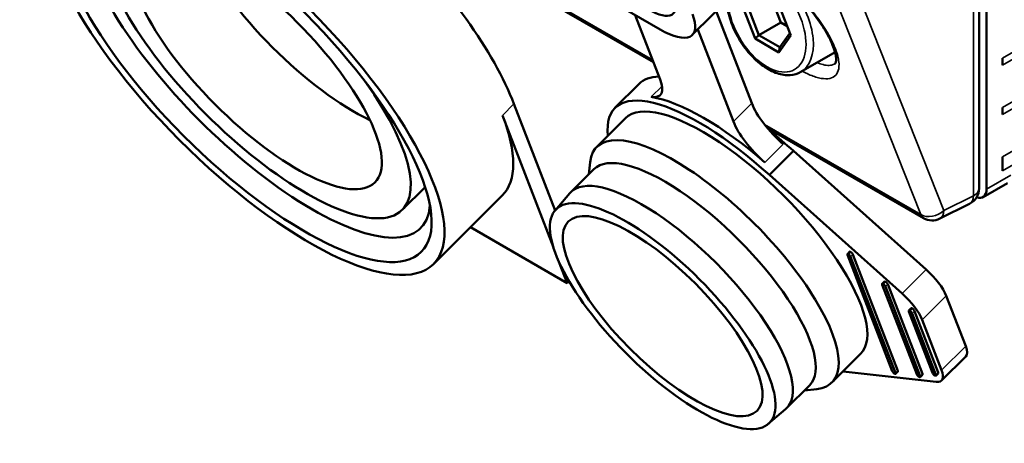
# Paper-space layout 'Sheet_1' of a CAD drawing. Header units: millimetres. Extents: x 0 to 118, y 0 to 118.
# Tile 194 of 206: x 83.213 to 85.46, y 82.878 to 83.845. Entities that reach past the tile are written whole.
import ezdxf

# ---------------------------------------------------------------- set-up
doc = ezdxf.new("R2010")
doc.units = ezdxf.units.MM
doc.layers.add('Visible (ANSI)', color=7, linetype='Continuous', lineweight=50)
doc.layers.add('Visible Narrow (ANSI)', color=7, linetype='Continuous', lineweight=35)

psp = doc.layouts.new('Sheet_1')

# ---------------------------------------------------------------- linework, layer by layer
at = {"layer": 'Visible (ANSI)'}
for p, q in [((85.40247, 85.37882), (85.40247, 83.45945)), ((85.41977, 83.45773), (85.41977, 85.37825)), ((84.67503, 83.82243), (84.11826, 84.14389)), ((84.036, 84.10752), (84.65983, 83.74735)), ((84.74817, 83.80978), (84.91821, 83.97942)), ((84.95041, 83.83819), (84.93146, 83.88704)), ((84.97298, 83.80875), (84.94583, 83.87874)), ((84.67496, 83.70825), (84.61805, 83.85533)), ((84.80245, 83.86394), (84.88375, 83.65384)), ((84.86436, 83.87146), (84.89152, 83.80147)), ((84.87636, 83.87097), (84.9003, 83.80926)), ((84.95041, 83.83819), (84.9003, 83.80926)), ((84.96478, 83.82989), (84.95041, 83.83819)), ((84.7606, 83.82218), (84.84189, 83.61208)), ((84.89152, 83.80147), (84.9003, 83.80926)), ((84.9003, 83.80926), (84.94818, 83.78161)), ((84.94818, 83.78161), (84.97095, 83.814)), ((84.89152, 83.80147), (84.94583, 83.77011)), ((84.94583, 83.77011), (84.97298, 83.80875)), ((84.94583, 83.77011), (84.94818, 83.78161)), ((84.99592, 83.72559), (85.07387, 83.7706)), ((85.07685, 83.77231), (85.07685, 83.77232)), ((85.07361, 83.74397), (85.0736, 83.74397)), ((85.45596, 83.75669), (85.45596, 83.74061)), ((84.6267, 83.69801), (84.57176, 83.6432)), ((85.07122, 83.7144), (85.07122, 83.7144)), ((84.43496, 83.4092), (84.34124, 83.65243)), ((85.45596, 83.64418), (85.45596, 83.62811)), ((84.43145, 83.32433), (84.31508, 83.62633)), ((84.53, 83.55427), (84.5954, 83.61951)), ((84.91962, 83.59736), (85.27593, 83.39165)), ((84.979, 83.54497), (84.92406, 83.49016)), ((85.28201, 83.27415), (84.979, 83.54497)), ((84.51188, 83.4917), (84.51495, 83.51972)), ((85.45596, 83.53167), (85.45596, 83.49952)), ((84.47115, 83.45107), (84.52347, 83.50326)), ((84.92406, 83.49016), (85.22708, 83.21935)), ((84.13857, 83.4625), (84.08644, 83.41051)), ((85.4673, 83.47186), (85.41162, 83.43971)), ((84.1576, 83.28686), (84.31456, 83.44344)), ((84.43518, 83.40945), (84.469, 83.44875)), ((85.3807, 83.42423), (85.31321, 83.39052)), ((84.24179, 83.37085), (84.46266, 83.24333)), ((85.10201, 83.30971), (85.10724, 83.31493)), ((85.1094, 83.31487), (85.10417, 83.30965)), ((85.20462, 83.0425), (85.10201, 83.3077)), ((85.10952, 83.30337), (85.21213, 83.03817)), ((85.11475, 83.30859), (85.21736, 83.04339)), ((84.46266, 83.24333), (84.44395, 83.29187)), ((84.46266, 83.24333), (84.46695, 83.24761)), ((85.18127, 83.24175), (85.18651, 83.24697)), ((85.26043, 83.03514), (85.18127, 83.23973)), ((85.18867, 83.24691), (85.18344, 83.24169)), ((85.18878, 83.23541), (85.26795, 83.03082)), ((85.19402, 83.24063), (85.27318, 83.03604)), ((85.37208, 83.09958), (85.32779, 83.21403)), ((85.24233, 83.18062), (85.24756, 83.18584)), ((85.24972, 83.18578), (85.24449, 83.18056)), ((85.2966, 83.03834), (85.24233, 83.17861)), ((85.24984, 83.17428), (85.30411, 83.03401)), ((85.25507, 83.1795), (85.30934, 83.03923)), ((85.31715, 83.04477), (85.27286, 83.15923)), ((85.06665, 83.01634), (85.13205, 83.08158)), ((85.37205, 83.07589), (85.31711, 83.02108)), ((85.30497, 83.01804), (85.09214, 83.04177)), ((85.21213, 83.03616), (85.21736, 83.04138)), ((85.26794, 83.0288), (85.27317, 83.03402)), ((85.30411, 83.032), (85.30934, 83.03722)), ((84.96331, 82.95773), (85.01563, 83.00993)), ((85.00404, 82.99837), (85.03206, 83.00137)), ((84.92161, 82.92186), (84.96099, 82.95559))]:
    psp.add_line(p, q, dxfattribs=at)
for centre, start, end in [((85.3631, 83.45945), 296.53871, 0), ((85.29562, 83.42574), 240, 296.53871)]:
    psp.add_arc(centre, 0.03937, start, end, dxfattribs=at)
for centre, major_axis in [((83.72662, 83.71887), (-0.43099, 0.43201)), ((83.72662, 83.71887), (0.40318, -0.40414)), ((83.75278, 83.74497), (0.27111, -0.27175)), ((84.61589, 83.94784), (-0.08898, 0.08919)), ((84.6806, 83.16786), (-0.2433, 0.24388)), ((84.6806, 83.16786), (-0.21549, 0.21601))]:
    psp.add_ellipse(centre, major_axis=major_axis, ratio=0.3450664, dxfattribs=at)
for centre, major_axis, ratio, start_param, end_param in [((83.75278, 83.74497), (-0.37538, 0.37627), 0.3450664, 5.9988453, 9.709118), ((83.75278, 83.74497), (0.33367, -0.33446), 0.3450664, 2.0183039, 7.406474), ((83.90974, 83.90156), (-0.43099, 0.43201), 0.3450664, 3.804147, 4.7152137), ((83.88358, 83.87546), (-0.27111, 0.27175), 0.3450664, 0.771811, 2.3697816), ((84.63695, 83.92127), (0.11122, -0.11149), 0.3450664, 5.3749433, 6.9457397), ((84.91866, 83.40535), (-0.29196, 0.29265), 0.3450664, 5.9678201, 6.2831853), ((84.5915, 83.75633), (0.08342, -0.08362), 0.3450664, 5.8373181, 6.9475604), ((84.86372, 83.35055), (-0.29196, 0.29265), 0.3450664, 4.8488166, 6.6883243), ((84.86372, 83.35055), (0.26833, -0.26896), 0.3450664, 0, 3.1415927), ((84.87419, 83.36099), (-0.29196, 0.29265), 0.3450664, 4.9162101, 5.8373181), ((84.96721, 83.60575), (-0.08342, 0.08362), 0.3450664, 0.6643751, 1.7746175), ((83.88358, 83.87546), (0.43099, -0.43201), 0.3450664, 0, 0.6625544), ((84.92536, 83.564), (0.08342, -0.08362), 0.3450664, 3.8059678, 4.9162101), ((84.79832, 83.2853), (-0.26833, 0.26896), 0.3450664, 2.8709193, 6.5538586), ((84.91866, 83.40535), (-0.29196, 0.29265), 0.3450664, 4.8488166, 5.0252355), ((84.76955, 83.25659), (0.24608, -0.24667), 0.3450664, 0, 3.1415927), ((84.71723, 83.2044), (-0.24608, 0.24667), 0.3450664, 3.1153291, 6.3094489), ((85.39193, 83.47381), (0.01969, -0.0341), 0.5773503, 5.6782165, 7.0685835), ((85.11197, 83.31019), (-0.00473, 0.00474), 0.3450664, 5.5841294, 6.2831853), ((85.11002, 83.31132), (-0.00473, 0.00474), 0.3450664, 3.8059678, 5.1693989), ((85.10674, 83.30498), (-0.00473, 0.00474), 0.3450664, 5.5841259, 6.9475604), ((85.10479, 83.3061), (0.00473, -0.00474), 0.3450664, 0.6643751, 2.0278027), ((85.27215, 83.24609), (-0.05561, 0.05574), 0.3450664, 3.8059678, 4.8769851), ((85.19123, 83.24223), (-0.00473, 0.00474), 0.3450664, 5.5841294, 6.2831853), ((85.186, 83.23701), (-0.00473, 0.00474), 0.3450664, 5.5841259, 6.9475604), ((85.18405, 83.23813), (0.00473, -0.00474), 0.3450664, 0.6643751, 2.0278027), ((85.18929, 83.24335), (-0.00473, 0.00474), 0.3450664, 3.8059678, 5.1693989), ((85.21722, 83.19128), (0.05561, -0.05574), 0.3450664, 0.6643751, 1.7353924), ((85.24706, 83.17588), (-0.00473, 0.00474), 0.3450664, 5.5841259, 6.9475604), ((85.24511, 83.17701), (0.00473, -0.00474), 0.3450664, 0.6643751, 2.0278027), ((85.25229, 83.1811), (-0.00473, 0.00474), 0.3450664, 5.5841294, 6.2831853), ((85.25034, 83.18223), (-0.00473, 0.00474), 0.3450664, 3.8059678, 5.1693989), ((85.31644, 83.13163), (0.05561, -0.05574), 0.3450664, 0, 0.6643751), ((85.20935, 83.03977), (-0.00473, 0.00474), 0.3450664, 0.6643751, 2.027806), ((85.2074, 83.0409), (0.00473, -0.00474), 0.3450664, 5.5841295, 6.9475604), ((85.21263, 83.04612), (0.00473, -0.00474), 0.3450664, 0, 0.6643751), ((85.26516, 83.03242), (-0.00473, 0.00474), 0.3450664, 0.6643751, 2.0278061), ((85.26322, 83.03354), (0.00473, -0.00474), 0.3450664, 5.5841295, 6.9475604), ((85.26845, 83.03876), (0.00473, -0.00474), 0.3450664, 0, 0.6643751), ((85.30133, 83.03561), (-0.00473, 0.00474), 0.3450664, 0.6643751, 2.027806), ((85.29938, 83.03674), (0.00473, -0.00474), 0.3450664, 5.5841295, 6.9475604), ((85.2615, 83.07683), (0.05561, -0.05574), 0.3450664, 5.8765432, 6.9475604), ((85.30461, 83.04196), (0.00473, -0.00474), 0.3450664, 0, 0.6643751)]:
    psp.add_ellipse(centre, major_axis=major_axis, ratio=ratio, start_param=start_param, end_param=end_param, dxfattribs=at)
for points, knots in [([(85.07, 83.78259), (85.06594, 83.79343), (85.05982, 83.80595), (85.04407, 83.83248), (85.03414, 83.84688), (85.01152, 83.87569), (84.99847, 83.89049), (84.97161, 83.9176), (84.95748, 83.93035), (84.93097, 83.95151), (84.9182, 83.96047), (84.90635, 83.96759)], [0, 0, 0, 0, 0.14232607, 0.14232607, 0.28833771, 0.28833771, 0.43675528, 0.43675528, 0.57919469, 0.57919469, 0.70825613, 0.70825613, 0.70825613, 0.70825613]), ([(84.99592, 83.72559), (84.98852, 83.72132), (84.9801, 83.71887), (84.96188, 83.71761), (84.95202, 83.71907), (84.93132, 83.72585), (84.92045, 83.73156), (84.89925, 83.74663), (84.88893, 83.75606), (84.87001, 83.77753), (84.86141, 83.78954), (84.84667, 83.81495), (84.84053, 83.82835), (84.8313, 83.85532), (84.82822, 83.86889), (84.82668, 83.8839), (84.82652, 83.88587), (84.8264, 83.88783)], [3.9269908, 3.9269908, 3.9269908, 3.9269908, 4.2021612, 4.2021612, 4.4993687, 4.4993687, 4.8274361, 4.8274361, 5.162051, 5.162051, 5.4944476, 5.4944476, 5.8256861, 5.8256861, 6.158032, 6.158032, 6.2087006, 6.2087006, 6.2087006, 6.2087006]), ([(85.07361, 83.74397), (85.07465, 83.74464), (85.07522, 83.74487), (85.07651, 83.75133), (85.07666, 83.75569), (85.07498, 83.76716), (85.07304, 83.77449), (85.07, 83.78259)], [0, 0, 0, 0, 0.14007708, 0.14007708, 0.23970008, 0.23970008, 0.34606064, 0.34606064, 0.34606064, 0.34606064])]:
    psp.add_open_spline(points, degree=3, knots=knots, dxfattribs=at)
at = {"layer": 'Visible Narrow (ANSI)'}
for p, q in [((101.04572, 92.75744), (85.45596, 83.75669)), ((85.45596, 83.74061), (101.04572, 92.74136)), ((101.04572, 92.64493), (85.45596, 83.64418)), ((85.45596, 83.62811), (101.04572, 92.62886)), ((101.04572, 92.53242), (85.45596, 83.53167)), ((85.45596, 83.49952), (101.04572, 92.50027)), ((85.38996, 83.44282), (85.38996, 85.3622)), ((84.64418, 84.97975), (85.26946, 83.39964)), ((85.32247, 83.40912), (84.6972, 84.98922)), ((84.03389, 84.113), (84.65771, 83.75283)), ((84.6792, 83.6933), (84.65432, 83.66848)), ((84.34124, 83.65243), (84.31508, 83.62633)), ((84.84189, 83.61208), (84.88375, 83.65384)), ((84.91304, 83.60542), (85.26946, 83.39964)), ((84.91399, 83.51888), (84.95584, 83.56064)), ((85.41977, 83.45773), (85.47545, 83.48988)), ((85.38996, 83.44282), (85.32247, 83.40912)), ((85.11475, 83.30859), (85.10952, 83.30337)), ((85.22708, 83.21935), (85.28201, 83.27415)), ((85.19402, 83.24063), (85.18878, 83.23541)), ((85.32779, 83.21403), (85.27286, 83.15923)), ((85.25507, 83.1795), (85.24984, 83.17428)), ((85.31715, 83.04477), (85.37208, 83.09958)), ((85.21213, 83.03817), (85.21736, 83.04339)), ((85.26795, 83.03082), (85.27318, 83.03604)), ((85.30411, 83.03401), (85.30934, 83.03923))]:
    psp.add_line(p, q, dxfattribs=at)
for centre, major_axis, ratio, start_param, end_param in [((84.91867, 83.84011), (0.06299, -0.10911), 0.5773503, 3.9321068, 8.939796), ((84.92702, 83.84493), (0.0689, -0.11933), 0.5773503, 0, 1.7920707), ((85.08844, 83.7895), (-0.01843, -0.00691), 0.7468396, 0.0000413, 0.5455562), ((85.04443, 83.91271), (-0.07907, 0.13696), 0.5773503, 2.6567403, 2.6567595), ((85.3631, 83.45945), (0.03937, 0), 0.5773503, 5.4628806, 6.2831853), ((85.3631, 83.45945), (0.01759, -0.03522), 0.5766475, 0, 0.8196533), ((85.29562, 83.42574), (0.03661, 0.01449), 0.7330493, 3.6736642, 5.2116598), ((85.29562, 83.42574), (0.01759, -0.03522), 0.5766475, 0, 0.8196533), ((85.29562, 83.42574), (-0.01969, -0.0341), 0.5773503, 5.846853, 6.2831853)]:
    psp.add_ellipse(centre, major_axis=major_axis, ratio=ratio, start_param=start_param, end_param=end_param, dxfattribs=at)
for points, knots in [([(85.07536, 83.77645), (85.07139, 83.78702), (85.06096, 83.80894), (85.03768, 83.84507), (85.00986, 83.88), (84.97821, 83.91344), (84.94426, 83.94348), (84.92107, 83.96032), (84.90906, 83.96794), (84.9076, 83.96884)], [0, 0, 0, 0, 0.07692308, 0.15384615, 0.23076923, 0.30769231, 0.38461538, 0.46153846, 0.4721691, 0.4721691, 0.4721691, 0.4721691]), ([(84.99895, 83.72734), (85.00289, 83.7252), (85.01641, 83.71835), (85.03718, 83.7108), (85.05865, 83.70872), (85.07403, 83.71438), (85.08255, 83.72721), (85.08395, 83.74724), (85.07938, 83.76571), (85.07536, 83.77645)], [0.50781072, 0.50781072, 0.50781072, 0.50781072, 0.53846154, 0.61538462, 0.69230769, 0.76923077, 0.84615385, 0.92307692, 1, 1, 1, 1]), ([(85.0736, 83.74397), (85.07352, 83.74392), (85.07344, 83.74387), (85.0713, 83.74255), (85.0689, 83.74163), (85.06264, 83.74036), (85.05855, 83.74024), (85.05288, 83.74088), (85.05176, 83.74104), (85.04931, 83.74145), (85.04797, 83.74172), (85.04219, 83.74303), (85.03743, 83.74451), (85.03231, 83.74647), (85.03224, 83.7465), (85.03217, 83.74652)], [0.24830154, 0.24830154, 0.24830154, 0.24830154, 0.25, 0.25, 0.29231888, 0.29231888, 0.3471403, 0.3471403, 0.36013155, 0.36013155, 0.375, 0.375, 0.42245519, 0.42245519, 0.42310263, 0.42310263, 0.42310263, 0.42310263])]:
    psp.add_open_spline(points, degree=3, knots=knots, dxfattribs=at)

doc.saveas('drawing.dxf')
